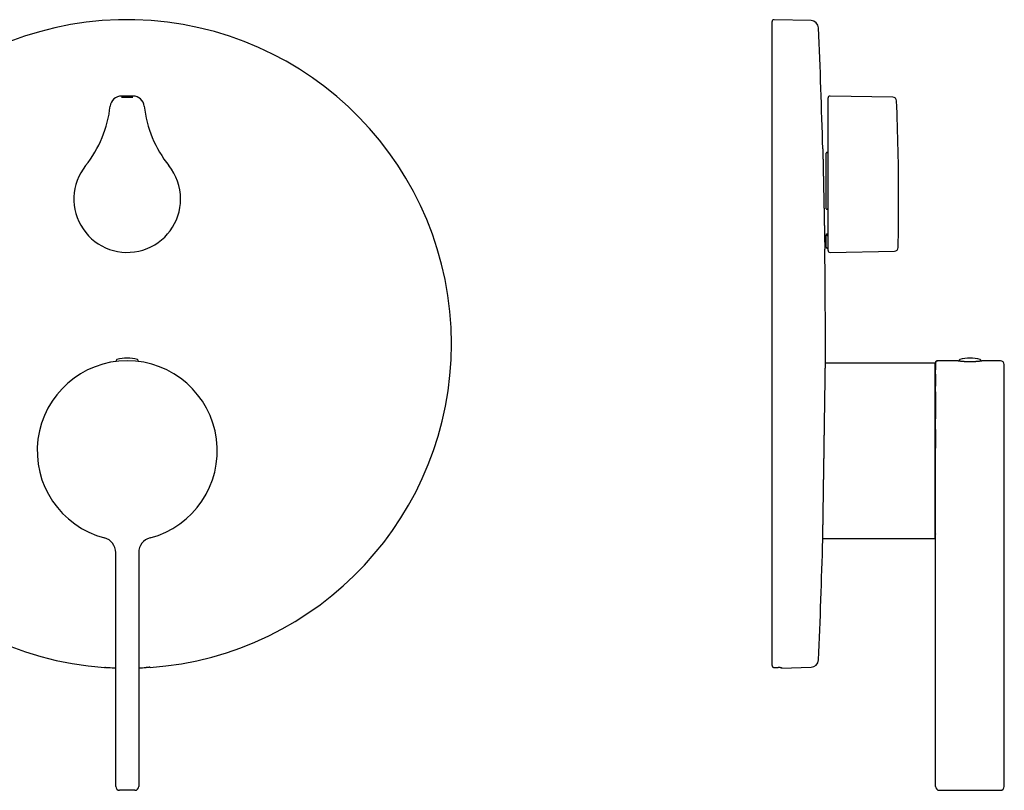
# Model space of a CAD drawing. Header units: millimetres. Extents: x 8 to 487, y 12 to 527.
# Tile 8 of 8: x 229 to 487, y 325 to 527. Entities that reach past the tile are written whole.
import ezdxf

# ---------------------------------------------------------------- set-up
doc = ezdxf.new("R2010")
doc.units = ezdxf.units.MM

msp = doc.modelspace()

# ---------------------------------------------------------------- linework, layer by layer
at = {"color": 7, "linetype": 'Continuous', "lineweight": 30}
for p, q in [((436.3, 526.75), (426.58, 527)), ((426.06, 357.71), (426.06, 526.5)), ((258.5, 506.99), (255.5, 506.99)), ((440.76, 504.27), (440.76, 506.49)), ((457.73, 506.7), (441.27, 506.99)), ((440.76, 488.45), (440.76, 504.27)), ((440.26, 477.46), (440.26, 492)), ((440.56, 492.21), (440.46, 492.21)), ((440.76, 466.51), (440.76, 488.45)), ((440.46, 477.36), (440.56, 477.36)), ((440.26, 470.74), (440.26, 470.54)), ((440.26, 467.35), (440.26, 470.54)), ((440.56, 470.43), (440.46, 470.43)), ((440.46, 467.15), (440.56, 467.15)), ((441.27, 466.01), (458.15, 466.3)), ((468.86, 437), (440.05, 437)), ((468.86, 414), (468.86, 437)), ((474.86, 437.6), (469.46, 437.6)), ((469.46, 437.6), (469.46, 437.6)), ((485.96, 437.6), (481.06, 437.6)), ((486.96, 392.14), (486.96, 436.6)), ((468.86, 391), (468.86, 414)), ((439.37, 391), (468.86, 391)), ((486.96, 387.3), (486.96, 392.14)), ((254, 326), (254, 387.3)), ((260, 387.3), (260, 326)), ((468.96, 326), (468.96, 387.3)), ((486.96, 326), (486.96, 387.3)), ((251.03, 357.21), (251.08, 357.23)), ((251.03, 357.21), (251.03, 357.21)), ((262.97, 357.21), (262.92, 357.23)), ((262.97, 357.21), (262.97, 357.21)), ((426.58, 357.21), (427.62, 357.23)), ((428.56, 357.05), (436.3, 357.25)), ((428.56, 357.19), (428.56, 357.05)), ((259, 325), (255, 325)), ((469.96, 325), (485.96, 325))]:
    msp.add_line(p, q, dxfattribs=at)
at = {"color": 7, "linetype": 'Continuous', "lineweight": 30, "flags": 128}
for points in [[(255.5, 506.7), (255.87, 506.7), (256.25, 506.7), (256.62, 506.7), (257, 506.7), (257.38, 506.7), (257.75, 506.7), (258.13, 506.7), (258.5, 506.7)], [(440.46, 470.85), (440.63, 470.85), (440.76, 470.85)]]:
    msp.add_lwpolyline(points, dxfattribs=at)
at = {"color": 7, "linetype": 'Continuous', "lineweight": 30}
for centre, radius, start, end in [((257, 442), 85, 0, 265.9699), ((426.56, 526.5), 0.5, 88.5, 180), ((436.25, 524.75), 2, 2.5093, 88.5), ((-1451.94, 442), 1892, 1.54917, 2.50927), ((255.5, 504), 2.99, 90, 173.8272), ((258.5, 504), 2.99, 6.1728, 90), ((441.26, 506.49), 0.5, 89, 180), ((457.71, 505.7), 1, 2.4594, 89), ((222.69, 507.55), 30.01, 321.237, 353.8272), ((291.31, 507.55), 30.01, 186.1728, 218.763), ((-140.74, 480), 600, 0, 2.45941), ((257, 480), 13.99, 141.237, 0), ((257, 480), 13.99, 0, 38.763), ((-140.74, 480), 600, 358.78555, 0), ((440.46, 467.35), 0.2, 180, 270), ((458.13, 467.3), 1, 271, 358.7854), ((-1451.94, 442), 1892, 0, 0.75256), ((440.56, 466.95), 0.2, 0, 90), ((441.26, 466.51), 0.5, 180, 271), ((257, 442), 85, 274.0301, 0), ((-1451.94, 442), 1892, 359.85764, 0), ((257, 414), 23.6, 284.6921, 255.308), ((254.39, 437.6), 0.3, 107.4416, 215.2286), ((257, 429.3), 9, 72.5584, 107.4416), ((259.61, 437.6), 0.3, 324.7714, 72.5584), ((475.36, 437.6), 0.3, 107.4416, 184.7093), ((477.96, 429.3), 9, 72.5584, 107.4416), ((480.57, 437.6), 0.3, 355.2835, 72.5584), ((485.96, 436.6), 1, 0, 90), ((469.06, 435.98), 0.2, 180, 239.8164), ((250, 387.3), 4, 0, 75.3077), ((264, 387.3), 4, 104.6918, 180), ((-1451.94, 442), 1892, 357.49073, 358.44629), ((469.06, 392.02), 0.2, 120.2059, 180), ((436.25, 359.25), 2, 271.5, 357.4907), ((257, 442), 84.95, 266.6797, 267.9761), ((257, 442), 84.95, 272.0239, 273.3203), ((255, 326), 1, 180, 270), ((259, 326), 1, 270, 0), ((469.96, 326), 1, 180, 270), ((485.96, 326), 1, 270, 0)]:
    msp.add_arc(centre, radius, start, end, dxfattribs=at)
for points, knots in [([(439.37, 493.15), (439.37, 493.15), (439.37, 493.15), (439.37, 493.15), (439.37, 493.14), (439.37, 493.13), (439.37, 493.11), (439.37, 493.09), (439.37, 493.06), (439.38, 493.03), (439.38, 492.99), (439.38, 492.94), (439.38, 492.89), (439.38, 492.83), (439.38, 492.76), (439.38, 492.68), (439.38, 492.6), (439.39, 492.5), (439.39, 492.41), (439.39, 492.32), (439.39, 492.23), (439.39, 492.13), (439.4, 492.03), (439.4, 491.93), (439.4, 491.82), (439.4, 491.7), (439.4, 491.57), (439.41, 491.44), (439.41, 491.3), (439.41, 491.15), (439.42, 490.98), (439.42, 490.81), (439.42, 490.63), (439.43, 490.45), (439.43, 490.27), (439.43, 490.1), (439.44, 489.94), (439.44, 489.77), (439.44, 489.6), (439.45, 489.43), (439.45, 489.24), (439.45, 489.05), (439.46, 488.86), (439.46, 488.65), (439.47, 488.44), (439.47, 488.21), (439.48, 487.97), (439.48, 487.72), (439.49, 487.47), (439.49, 487.22), (439.5, 486.98), (439.5, 486.74), (439.51, 486.53), (439.51, 486.31), (439.51, 486.09), (439.52, 485.86), (439.52, 485.63), (439.53, 485.39), (439.53, 485.14), (439.54, 484.89), (439.54, 484.62), (439.55, 484.35), (439.56, 484.06), (439.56, 483.76), (439.57, 483.47), (439.57, 483.17), (439.58, 482.89), (439.58, 482.63), (439.59, 482.38), (439.59, 482.13), (439.6, 481.88), (439.6, 481.63), (439.61, 481.35), (439.62, 481.04), (439.62, 480.69), (439.63, 480.35), (439.64, 480.04), (439.64, 479.77), (439.65, 479.55), (439.65, 479.32), (439.66, 479.06), (439.66, 478.78), (439.67, 478.46), (439.67, 478.14), (439.68, 477.86), (439.69, 477.6), (439.69, 477.37), (439.69, 477.15), (439.7, 476.89), (439.71, 476.6), (439.71, 476.28), (439.72, 475.96), (439.72, 475.68), (439.73, 475.43), (439.73, 475.22), (439.74, 475.01), (439.74, 474.77), (439.75, 474.51), (439.75, 474.22), (439.76, 473.94), (439.76, 473.68), (439.77, 473.45), (439.77, 473.25), (439.78, 473.06), (439.78, 472.83), (439.79, 472.58), (439.79, 472.31), (439.8, 472.05), (439.8, 471.81), (439.81, 471.61), (439.81, 471.43), (439.81, 471.26), (439.82, 471.07), (439.82, 470.86), (439.82, 470.64), (439.83, 470.41), (439.83, 470.22), (439.84, 470.05), (439.84, 469.9), (439.84, 469.75), (439.85, 469.59), (439.85, 469.41), (439.85, 469.21), (439.86, 469.03), (439.86, 468.86), (439.86, 468.71), (439.87, 468.57), (439.87, 468.44), (439.87, 468.31), (439.87, 468.17), (439.88, 468.04), (439.88, 467.92), (439.88, 467.8), (439.88, 467.69), (439.89, 467.59), (439.89, 467.5), (439.89, 467.43), (439.89, 467.36), (439.89, 467.29), (439.89, 467.23), (439.89, 467.17), (439.9, 467.11), (439.9, 467.06), (439.9, 467.02), (439.9, 466.97), (439.9, 466.94), (439.9, 466.9), (439.9, 466.88), (439.9, 466.86), (439.9, 466.85), (439.9, 466.85), (439.9, 466.85)], [0, 0, 0, 0, 0.000385, 0.006475, 0.012566, 0.018656, 0.024766, 0.030876, 0.036987, 0.043552, 0.050117, 0.056693, 0.063269, 0.070663, 0.078058, 0.085453, 0.092883, 0.100315, 0.107745, 0.113834, 0.119924, 0.126014, 0.132123, 0.138233, 0.144343, 0.150908, 0.157473, 0.16405, 0.170626, 0.178021, 0.185416, 0.192811, 0.200242, 0.207673, 0.215104, 0.221194, 0.227284, 0.233373, 0.239483, 0.245593, 0.251703, 0.25827, 0.264836, 0.271413, 0.277991, 0.285387, 0.292783, 0.300179, 0.307611, 0.315044, 0.322476, 0.328566, 0.334657, 0.340748, 0.346858, 0.352969, 0.35908, 0.365648, 0.372215, 0.378794, 0.385373, 0.39277, 0.400168, 0.407565, 0.414999, 0.422433, 0.429866, 0.435958, 0.44205, 0.448142, 0.454254, 0.460366, 0.466478, 0.474847, 0.483216, 0.491608, 0.5, 0.505492, 0.510984, 0.516482, 0.521981, 0.529692, 0.537404, 0.545134, 0.552863, 0.558459, 0.564055, 0.569658, 0.57526, 0.583289, 0.591317, 0.599366, 0.607415, 0.612907, 0.618399, 0.623897, 0.629395, 0.637107, 0.644819, 0.652548, 0.660278, 0.665874, 0.67147, 0.677072, 0.682675, 0.690704, 0.698732, 0.706781, 0.71483, 0.720322, 0.725813, 0.731311, 0.736809, 0.74452, 0.75223, 0.75996, 0.767689, 0.773284, 0.778879, 0.784481, 0.790083, 0.798111, 0.806139, 0.814187, 0.822236, 0.828802, 0.835369, 0.841947, 0.848525, 0.855921, 0.863318, 0.870715, 0.878147, 0.88558, 0.893013, 0.899104, 0.905196, 0.911287, 0.917398, 0.92351, 0.929621, 0.936186, 0.942752, 0.949329, 0.955905, 0.9633, 0.970696, 0.978091, 0.985522, 0.992954, 1, 1, 1, 1]), ([(440.46, 492.21), (440.45, 492.21), (440.43, 492.21), (440.39, 492.2), (440.36, 492.18), (440.34, 492.17), (440.34, 492.16), (440.33, 492.16), (440.32, 492.14), (440.3, 492.12), (440.29, 492.1), (440.28, 492.07), (440.27, 492.05), (440.26, 492.03), (440.26, 492.01), (440.26, 492)], [0, 0, 0, 0, 0.118927, 0.241562, 0.368343, 0.400788, 0.433524, 0.466555, 0.499887, 0.596719, 0.712264, 0.777141, 0.846723, 0.921009, 1, 1, 1, 1]), ([(440.56, 492.21), (440.58, 492.21), (440.6, 492.21), (440.62, 492.22), (440.65, 492.23), (440.67, 492.24), (440.69, 492.26), (440.71, 492.28), (440.73, 492.31), (440.75, 492.34), (440.76, 492.38), (440.76, 492.41), (440.76, 492.42)], [0, 0, 0, 0, 0.124049, 0.186567, 0.250267, 0.373129, 0.435937, 0.500452, 0.623245, 0.750054, 0.874201, 1, 1, 1, 1]), ([(440.26, 477.46), (440.26, 477.46), (440.26, 477.45), (440.27, 477.44), (440.28, 477.43), (440.28, 477.42), (440.29, 477.41), (440.3, 477.41), (440.3, 477.4), (440.31, 477.39), (440.33, 477.39), (440.35, 477.38), (440.39, 477.37), (440.43, 477.36), (440.45, 477.36), (440.46, 477.36)], [0, 0, 0, 0, 0.078856, 0.153038, 0.222547, 0.287382, 0.335894, 0.381417, 0.423956, 0.463515, 0.5001, 0.631377, 0.758183, 0.88091, 1, 1, 1, 1]), ([(440.76, 477.25), (440.76, 477.26), (440.76, 477.27), (440.75, 477.29), (440.73, 477.31), (440.71, 477.33), (440.68, 477.34), (440.64, 477.35), (440.6, 477.36), (440.58, 477.36), (440.56, 477.36)], [0, 0, 0, 0, 0.124366, 0.250115, 0.373868, 0.499808, 0.62382, 0.749455, 0.874403, 1, 1, 1, 1]), ([(440.26, 470.74), (440.26, 470.75), (440.26, 470.76), (440.27, 470.77), (440.28, 470.78), (440.28, 470.79), (440.29, 470.79), (440.3, 470.8), (440.3, 470.8), (440.31, 470.81), (440.31, 470.81), (440.33, 470.82), (440.35, 470.83), (440.38, 470.84), (440.42, 470.85), (440.45, 470.85), (440.46, 470.85)], [0, 0, 0, 0, 0.082689, 0.159607, 0.23076, 0.296154, 0.336562, 0.374414, 0.409714, 0.442464, 0.472668, 0.500329, 0.632955, 0.76015, 0.88234, 1, 1, 1, 1]), ([(440.46, 470.43), (440.45, 470.43), (440.43, 470.43), (440.39, 470.44), (440.36, 470.44), (440.34, 470.45), (440.34, 470.45), (440.33, 470.46), (440.32, 470.46), (440.3, 470.47), (440.29, 470.49), (440.28, 470.5), (440.27, 470.51), (440.26, 470.52), (440.26, 470.53), (440.26, 470.54)], [0, 0, 0, 0, 0.119, 0.24168, 0.368481, 0.400928, 0.433663, 0.466692, 0.500021, 0.596962, 0.712523, 0.777371, 0.8469, 0.92111, 1, 1, 1, 1]), ([(440.56, 470.43), (440.58, 470.43), (440.6, 470.43), (440.62, 470.43), (440.65, 470.42), (440.67, 470.41), (440.69, 470.41), (440.71, 470.4), (440.72, 470.39), (440.74, 470.38), (440.75, 470.36), (440.76, 470.35), (440.76, 470.33), (440.76, 470.32)], [0, 0, 0, 0, 0.1239898, 0.1863948, 0.2499277, 0.3730377, 0.435787, 0.5001235, 0.5819584, 0.6649231, 0.7503766, 0.8742405, 1, 1, 1, 1]), ([(439.37, 390.7), (439.37, 390.7), (439.37, 390.7), (439.37, 390.7), (439.37, 390.71), (439.37, 390.73), (439.37, 390.75), (439.37, 390.78), (439.37, 390.82), (439.37, 390.86), (439.37, 390.91), (439.37, 390.96), (439.37, 391.03), (439.37, 391.1), (439.38, 391.18), (439.38, 391.27), (439.38, 391.36), (439.38, 391.46), (439.38, 391.56), (439.38, 391.67), (439.38, 391.78), (439.39, 391.9), (439.39, 392.02), (439.39, 392.16), (439.39, 392.29), (439.39, 392.44), (439.4, 392.58), (439.4, 392.73), (439.4, 392.89), (439.4, 393.06), (439.41, 393.24), (439.41, 393.42), (439.41, 393.62), (439.41, 393.82), (439.42, 394.02), (439.42, 394.24), (439.42, 394.46), (439.43, 394.68), (439.43, 394.9), (439.43, 395.13), (439.44, 395.35), (439.44, 395.59), (439.44, 395.83), (439.45, 396.07), (439.45, 396.32), (439.46, 396.57), (439.46, 396.83), (439.46, 397.09), (439.47, 397.35), (439.47, 397.63), (439.48, 397.95), (439.48, 398.28), (439.49, 398.63), (439.49, 398.98), (439.5, 399.34), (439.5, 399.71), (439.51, 400.08), (439.51, 400.46), (439.52, 400.84), (439.52, 401.24), (439.53, 401.64), (439.54, 402.04), (439.54, 402.46), (439.55, 402.87), (439.56, 403.3), (439.56, 403.72), (439.57, 404.16), (439.57, 404.59), (439.58, 405.03), (439.59, 405.48), (439.59, 405.93), (439.6, 406.39), (439.61, 406.85), (439.61, 407.26), (439.62, 407.63), (439.62, 407.94), (439.63, 408.26), (439.63, 408.58), (439.64, 408.89), (439.64, 409.22), (439.65, 409.55), (439.65, 409.88), (439.66, 410.22), (439.66, 410.55), (439.67, 410.89), (439.67, 411.27), (439.68, 411.68), (439.69, 412.15), (439.69, 412.61), (439.7, 413.07), (439.71, 413.54), (439.71, 414.01), (439.72, 414.48), (439.73, 414.96), (439.73, 415.44), (439.74, 415.92), (439.75, 416.4), (439.76, 416.88), (439.76, 417.36), (439.77, 417.81), (439.78, 418.23), (439.78, 418.63), (439.79, 419.02), (439.79, 419.4), (439.8, 419.79), (439.8, 420.18), (439.81, 420.57), (439.82, 420.95), (439.82, 421.33), (439.83, 421.74), (439.83, 422.17), (439.84, 422.61), (439.85, 423.06), (439.85, 423.5), (439.86, 423.94), (439.87, 424.38), (439.87, 424.81), (439.88, 425.19), (439.88, 425.52), (439.89, 425.8), (439.89, 426.08), (439.9, 426.36), (439.9, 426.64), (439.9, 426.92), (439.91, 427.19), (439.91, 427.47), (439.92, 427.75), (439.92, 428.02), (439.92, 428.29), (439.93, 428.59), (439.93, 428.93), (439.94, 429.3), (439.95, 429.65), (439.95, 430.01), (439.96, 430.36), (439.96, 430.7), (439.97, 431.03), (439.97, 431.32), (439.97, 431.58), (439.98, 431.79), (439.98, 432.01), (439.98, 432.22), (439.99, 432.42), (439.99, 432.62), (439.99, 432.82), (439.99, 433.02), (440, 433.21), (440, 433.4), (440, 433.58), (440.01, 433.77), (440.01, 433.97), (440.01, 434.18), (440.02, 434.38), (440.02, 434.57), (440.02, 434.76), (440.02, 434.94), (440.03, 435.12), (440.03, 435.29), (440.03, 435.44), (440.03, 435.59), (440.04, 435.73), (440.04, 435.87), (440.04, 436), (440.04, 436.12), (440.04, 436.24), (440.04, 436.35), (440.05, 436.46), (440.05, 436.56), (440.05, 436.65), (440.05, 436.74), (440.05, 436.82), (440.05, 436.9), (440.05, 436.97), (440.05, 437.04), (440.06, 437.1), (440.06, 437.15), (440.06, 437.19), (440.06, 437.23), (440.06, 437.26), (440.06, 437.28), (440.06, 437.29), (440.06, 437.3), (440.06, 437.3), (440.06, 437.3)], [0, 0, 0, 0, 0.000512, 0.0058, 0.011089, 0.016377, 0.021521, 0.026665, 0.031815, 0.036965, 0.042523, 0.048081, 0.05364, 0.059197, 0.064782, 0.070368, 0.075954, 0.081539, 0.086803, 0.092068, 0.097333, 0.102597, 0.107885, 0.113173, 0.118461, 0.123748, 0.128893, 0.134037, 0.139186, 0.144336, 0.149894, 0.155452, 0.161011, 0.166568, 0.172153, 0.177739, 0.183325, 0.18891, 0.194175, 0.19944, 0.204705, 0.209969, 0.215257, 0.220545, 0.225834, 0.231121, 0.236265, 0.24141, 0.246559, 0.251709, 0.258045, 0.264381, 0.270718, 0.277054, 0.28343, 0.289808, 0.296185, 0.302561, 0.309037, 0.315513, 0.322, 0.328487, 0.335007, 0.341526, 0.348057, 0.354587, 0.36115, 0.367712, 0.374286, 0.38086, 0.387468, 0.394075, 0.400694, 0.407313, 0.411784, 0.416255, 0.420726, 0.425204, 0.429683, 0.434162, 0.438795, 0.443429, 0.448063, 0.452705, 0.457348, 0.461991, 0.468314, 0.474638, 0.480961, 0.487307, 0.493654, 0.5, 0.506562, 0.513125, 0.519699, 0.526272, 0.53288, 0.539488, 0.546107, 0.552726, 0.558172, 0.56362, 0.569069, 0.574516, 0.579963, 0.58545, 0.590938, 0.596427, 0.601915, 0.607402, 0.613965, 0.620527, 0.627101, 0.633675, 0.640282, 0.64689, 0.653509, 0.660128, 0.664599, 0.66907, 0.67354, 0.678019, 0.682498, 0.686976, 0.69161, 0.696244, 0.700877, 0.70552, 0.710163, 0.714805, 0.721367, 0.727929, 0.734503, 0.741076, 0.747683, 0.754291, 0.760909, 0.767528, 0.772063, 0.776599, 0.781134, 0.785677, 0.790221, 0.794764, 0.799333, 0.803902, 0.808471, 0.813048, 0.817625, 0.822203, 0.827761, 0.83332, 0.838879, 0.844438, 0.850024, 0.85561, 0.861197, 0.866782, 0.872048, 0.877313, 0.882579, 0.887844, 0.893132, 0.898421, 0.90371, 0.908999, 0.914144, 0.919288, 0.924439, 0.929589, 0.935269, 0.940949, 0.946629, 0.952325, 0.958022, 0.963718, 0.969275, 0.974834, 0.980392, 0.98595, 0.991535, 0.997121, 1, 1, 1, 1]), ([(469.46, 437.6), (469.44, 437.6), (469.4, 437.6), (469.35, 437.59), (469.3, 437.57), (469.26, 437.55), (469.22, 437.53), (469.19, 437.51), (469.16, 437.49), (469.13, 437.47), (469.09, 437.43), (469.06, 437.39), (469.03, 437.35), (469.02, 437.32), (469, 437.29), (468.99, 437.27), (468.99, 437.26), (468.99, 437.24), (468.98, 437.23), (468.98, 437.22), (468.98, 437.21), (468.98, 437.21), (468.97, 437.19), (468.97, 437.18), (468.97, 437.17), (468.97, 437.15), (468.97, 437.14), (468.97, 437.13), (468.96, 437.12)], [0, 0, 0, 0, 0.061131, 0.117644, 0.16954, 0.216822, 0.259492, 0.297549, 0.330991, 0.359977, 0.416669, 0.475566, 0.516067, 0.55703, 0.591673, 0.612129, 0.627847, 0.638947, 0.648994, 0.660624, 0.674695, 0.691695, 0.711899, 0.751262, 0.7996, 0.857104, 0.923882, 1, 1, 1, 1]), ([(468.96, 437.1), (468.97, 437.17), (468.99, 437.3), (469.1, 437.46), (469.27, 437.58), (469.4, 437.59), (469.46, 437.6)], [0, 0, 0, 0, 0.249992, 0.5, 0.750008, 1, 1, 1, 1]), ([(468.96, 435.25), (468.96, 435.28), (468.96, 435.36), (468.96, 435.48), (468.96, 435.62), (468.96, 435.75), (468.96, 435.87), (468.96, 435.98), (468.96, 436.09), (468.96, 436.19), (468.96, 436.29), (468.96, 436.37), (468.96, 436.45), (468.96, 436.53), (468.96, 436.6), (468.96, 436.67), (468.96, 436.74), (468.96, 436.8), (468.96, 436.85), (468.96, 436.9), (468.96, 436.94), (468.96, 436.98), (468.96, 437.01), (468.96, 437.04), (468.96, 437.07), (468.96, 437.09), (468.96, 437.1), (468.96, 437.1), (468.96, 437.1)], [0, 0, 0, 0, 0.021062, 0.062903, 0.104121, 0.144719, 0.184702, 0.224077, 0.262855, 0.301045, 0.338662, 0.375063, 0.410944, 0.446321, 0.481213, 0.520301, 0.55882, 0.596802, 0.634282, 0.671296, 0.70788, 0.744074, 0.779918, 0.824548, 0.868778, 0.9127, 0.956408, 1, 1, 1, 1]), ([(468.96, 437), (468.96, 436.99), (468.96, 436.98), (468.96, 436.96), (468.96, 436.94), (468.96, 436.92), (468.96, 436.89), (468.96, 436.87), (468.96, 436.85), (468.96, 436.83), (468.96, 436.82), (468.96, 436.8), (468.96, 436.78), (468.96, 436.76), (468.96, 436.73), (468.96, 436.68), (468.96, 436.61), (468.96, 436.53), (468.96, 436.46), (468.96, 436.38), (468.96, 436.3), (468.96, 436.24), (468.96, 436.19), (468.96, 436.16), (468.96, 436.13), (468.96, 436.1), (468.96, 436.06), (468.96, 436.02), (468.96, 435.98), (468.96, 435.94), (468.96, 435.89), (468.96, 435.83), (468.96, 435.78), (468.96, 435.71), (468.96, 435.65), (468.96, 435.58), (468.96, 435.51), (468.96, 435.43), (468.96, 435.35), (468.96, 435.29), (468.96, 435.25), (468.96, 435.24)], [0, 0, 0, 0, 0.029906, 0.058573, 0.085984, 0.112124, 0.136974, 0.160513, 0.178075, 0.194805, 0.21083, 0.226727, 0.242561, 0.258331, 0.274038, 0.322707, 0.370733, 0.418094, 0.464823, 0.508654, 0.551894, 0.594511, 0.608716, 0.622845, 0.63749, 0.65324, 0.670113, 0.688122, 0.707288, 0.727628, 0.749162, 0.771912, 0.7959, 0.82115, 0.847686, 0.875534, 0.902238, 0.930089, 0.959109, 0.989321, 1, 1, 1, 1]), ([(474.86, 437.6), (474.86, 437.6), (474.86, 437.6), (474.87, 437.6), (474.87, 437.6), (474.88, 437.6), (474.89, 437.6), (474.91, 437.59), (474.93, 437.59), (474.96, 437.59), (475, 437.58), (475.04, 437.58), (475.08, 437.57), (475.13, 437.57), (475.19, 437.56), (475.25, 437.55), (475.31, 437.55), (475.37, 437.54), (475.44, 437.53), (475.5, 437.52), (475.57, 437.52), (475.64, 437.51), (475.7, 437.5), (475.77, 437.5), (475.83, 437.49), (475.92, 437.48), (476.03, 437.48), (476.16, 437.46), (476.29, 437.46), (476.42, 437.45), (476.54, 437.44), (476.66, 437.43), (476.79, 437.42), (476.94, 437.42), (477.1, 437.41), (477.25, 437.41), (477.39, 437.4), (477.53, 437.4), (477.66, 437.4), (477.79, 437.4), (477.92, 437.4), (478.03, 437.4), (478.15, 437.4), (478.26, 437.4), (478.36, 437.4), (478.47, 437.4), (478.56, 437.4), (478.65, 437.41), (478.74, 437.41), (478.83, 437.41), (478.94, 437.42), (479.05, 437.42), (479.15, 437.43), (479.25, 437.43), (479.35, 437.44), (479.44, 437.44), (479.53, 437.45), (479.6, 437.45), (479.68, 437.46), (479.76, 437.46), (479.85, 437.47), (479.94, 437.48), (480.03, 437.49), (480.11, 437.49), (480.19, 437.5), (480.26, 437.51), (480.32, 437.51), (480.38, 437.52), (480.44, 437.53), (480.49, 437.53), (480.54, 437.54), (480.59, 437.54), (480.64, 437.55), (480.69, 437.55), (480.74, 437.56), (480.79, 437.57), (480.84, 437.57), (480.87, 437.58), (480.91, 437.58), (480.94, 437.58), (480.97, 437.59), (480.99, 437.59), (481.01, 437.59), (481.02, 437.59), (481.04, 437.6), (481.05, 437.6), (481.06, 437.6), (481.06, 437.6), (481.06, 437.6), (481.06, 437.6)], [0, 0, 0, 0, 0.006022, 0.017286, 0.026545, 0.035805, 0.045097, 0.054389, 0.067513, 0.080659, 0.09391, 0.107161, 0.120506, 0.13385, 0.147303, 0.160779, 0.173139, 0.185516, 0.196738, 0.20796, 0.219238, 0.230516, 0.239786, 0.249055, 0.258356, 0.267657, 0.285862, 0.30252, 0.319224, 0.333577, 0.34796, 0.361611, 0.375287, 0.393463, 0.410097, 0.426777, 0.441112, 0.455476, 0.469111, 0.482772, 0.495102, 0.507451, 0.518648, 0.529846, 0.5411, 0.552354, 0.561606, 0.570857, 0.58014, 0.589424, 0.601731, 0.614058, 0.625233, 0.636409, 0.64764, 0.658871, 0.668102, 0.677333, 0.686596, 0.695858, 0.70825, 0.720662, 0.731914, 0.743167, 0.754475, 0.765784, 0.775079, 0.784374, 0.793701, 0.803028, 0.812485, 0.821942, 0.831432, 0.840922, 0.853262, 0.865621, 0.876826, 0.888031, 0.899292, 0.910553, 0.91981, 0.929067, 0.938355, 0.947644, 0.959984, 0.972344, 0.983551, 0.994758, 1, 1, 1, 1]), ([(468.96, 419.54), (468.96, 419.7), (468.96, 420.01), (468.96, 420.47), (468.96, 420.93), (468.96, 421.39), (468.96, 421.85), (468.96, 422.3), (468.96, 422.73), (468.96, 423.15), (468.96, 423.55), (468.96, 423.94), (468.96, 424.33), (468.96, 424.72), (468.96, 425.1), (468.96, 425.48), (468.96, 425.85), (468.96, 426.22), (468.96, 426.58), (468.96, 426.94), (468.96, 427.29), (468.96, 427.62), (468.96, 427.94), (468.96, 428.26), (468.96, 428.57), (468.96, 428.88), (468.96, 429.19), (468.96, 429.5), (468.96, 429.8), (468.96, 430.1), (468.96, 430.39), (468.96, 430.67), (468.96, 430.94), (468.96, 431.19), (468.96, 431.44), (468.96, 431.68), (468.96, 431.93), (468.96, 432.18), (468.96, 432.43), (468.96, 432.67), (468.96, 432.9), (468.96, 433.13), (468.96, 433.35), (468.96, 433.56), (468.96, 433.76), (468.96, 433.96), (468.96, 434.16), (468.96, 434.34), (468.96, 434.52), (468.96, 434.69), (468.96, 434.86), (468.96, 435.02), (468.96, 435.14), (468.96, 435.22), (468.96, 435.24)], [0, 0, 0, 0, 0.022634, 0.045243, 0.067825, 0.090378, 0.112899, 0.135385, 0.157833, 0.178375, 0.198881, 0.219348, 0.239773, 0.260154, 0.280489, 0.300774, 0.321006, 0.341183, 0.361302, 0.381359, 0.401351, 0.420138, 0.438861, 0.457518, 0.476104, 0.494618, 0.514169, 0.533631, 0.552998, 0.572266, 0.591429, 0.610484, 0.628345, 0.646101, 0.663747, 0.68128, 0.698696, 0.717991, 0.73713, 0.756108, 0.774922, 0.793566, 0.812036, 0.830328, 0.848437, 0.867013, 0.885384, 0.903546, 0.921494, 0.939226, 0.956737, 0.974026, 0.992785, 1, 1, 1, 1]), ([(468.96, 434.12), (468.96, 434.09), (468.96, 434.02), (468.96, 433.92), (468.96, 433.81), (468.96, 433.71), (468.96, 433.6), (468.96, 433.5), (468.96, 433.41), (468.96, 433.32), (468.96, 433.24), (468.96, 433.16), (468.96, 433.09), (468.96, 433.03), (468.96, 432.97), (468.96, 432.91), (468.96, 432.83), (468.96, 432.75), (468.96, 432.65), (468.96, 432.55), (468.96, 432.44), (468.96, 432.33), (468.96, 432.21), (468.96, 432.08), (468.96, 431.94), (468.96, 431.81), (468.96, 431.67), (468.96, 431.53), (468.96, 431.38), (468.96, 431.23), (468.96, 431.09), (468.96, 431), (468.96, 430.96)], [0, 0, 0, 0, 0.034929, 0.075953, 0.115628, 0.153922, 0.190807, 0.226255, 0.260239, 0.288914, 0.316421, 0.342745, 0.367872, 0.386766, 0.40581, 0.425827, 0.446824, 0.475501, 0.505849, 0.537883, 0.57162, 0.607075, 0.643585, 0.681784, 0.721689, 0.763314, 0.801947, 0.841976, 0.883413, 0.926268, 0.970552, 1, 1, 1, 1]), ([(468.96, 429.49), (468.96, 429.49), (468.96, 429.44), (468.96, 429.36), (468.96, 429.23), (468.96, 429.11), (468.96, 429), (468.96, 428.89), (468.96, 428.79), (468.96, 428.69), (468.96, 428.6), (468.96, 428.51), (468.96, 428.43), (468.96, 428.35), (468.96, 428.28), (468.96, 428.21), (468.96, 428.15), (468.96, 428.09), (468.96, 428.04), (468.96, 427.99), (468.96, 427.93), (468.96, 427.87), (468.96, 427.8), (468.96, 427.73), (468.96, 427.65), (468.96, 427.56), (468.96, 427.46), (468.96, 427.36), (468.96, 427.25), (468.96, 427.13), (468.96, 427), (468.96, 426.87), (468.96, 426.73), (468.96, 426.59), (468.96, 426.43), (468.96, 426.27), (468.96, 426.1), (468.96, 425.92), (468.96, 425.73), (468.96, 425.53), (468.96, 425.32), (468.96, 425.1), (468.96, 424.87), (468.96, 424.63), (468.96, 424.39), (468.96, 424.13), (468.96, 423.87), (468.96, 423.59), (468.96, 423.31), (468.96, 423.03), (468.96, 422.75), (468.96, 422.52), (468.96, 422.4), (468.96, 422.37)], [0, 0, 0, 0, 0.001981, 0.022496, 0.042164, 0.060979, 0.078623, 0.095436, 0.111411, 0.126546, 0.141119, 0.154809, 0.167613, 0.179527, 0.190549, 0.200676, 0.209906, 0.218236, 0.225719, 0.233469, 0.241931, 0.251106, 0.260995, 0.271601, 0.284095, 0.29746, 0.311698, 0.326811, 0.342801, 0.359886, 0.377875, 0.396771, 0.416577, 0.437296, 0.45893, 0.481483, 0.504956, 0.530537, 0.557134, 0.584752, 0.613391, 0.643056, 0.673749, 0.705472, 0.738228, 0.772019, 0.806847, 0.842714, 0.879623, 0.915377, 0.952058, 0.989669, 1, 1, 1, 1]), ([(468.96, 419.54), (468.96, 419.51), (468.96, 419.44), (468.96, 419.33), (468.96, 419.22), (468.96, 419.1), (468.96, 418.96), (468.96, 418.82), (468.96, 418.67), (468.96, 418.52), (468.96, 418.37), (468.96, 418.21), (468.96, 418.04), (468.96, 417.86), (468.96, 417.67), (468.96, 417.46), (468.96, 417.24), (468.96, 417.01), (468.96, 416.78), (468.96, 416.53), (468.96, 416.27), (468.96, 416.01), (468.96, 415.75), (468.96, 415.49), (468.96, 415.22), (468.96, 414.95), (468.96, 414.76), (468.96, 414.67)], [0, 0, 0, 0, 0.0204676, 0.0427516, 0.0668537, 0.0927758, 0.1205195, 0.1500863, 0.1814776, 0.2118566, 0.2437704, 0.2772198, 0.3122053, 0.3487274, 0.3867864, 0.4300585, 0.4751598, 0.5220904, 0.5708497, 0.6214371, 0.6738516, 0.7280919, 0.7794147, 0.8322688, 0.8866525, 0.9425637, 1, 1, 1, 1]), ([(468.96, 391.66), (468.96, 391.69), (468.96, 391.77), (468.96, 391.89), (468.96, 392.03), (468.96, 392.17), (468.96, 392.32), (468.96, 392.48), (468.96, 392.64), (468.96, 392.81), (468.96, 392.99), (468.96, 393.17), (468.96, 393.37), (468.96, 393.57), (468.96, 393.78), (468.96, 394.01), (468.96, 394.24), (468.96, 394.48), (468.96, 394.72), (468.96, 394.98), (468.96, 395.24), (468.96, 395.5), (468.96, 395.75), (468.96, 396), (468.96, 396.25), (468.96, 396.51), (468.96, 396.77), (468.96, 397.04), (468.96, 397.31), (468.96, 397.57), (468.96, 397.85), (468.96, 398.13), (468.96, 398.42), (468.96, 398.74), (468.96, 399.07), (468.96, 399.41), (468.96, 399.75), (468.96, 400.1), (468.96, 400.46), (468.96, 400.83), (468.96, 401.2), (468.96, 401.59), (468.96, 401.98), (468.96, 402.39), (468.96, 402.8), (468.96, 403.21), (468.96, 403.63), (468.96, 404.04), (468.96, 404.45), (468.96, 404.85), (468.96, 405.25), (468.96, 405.66), (468.96, 406.07), (468.96, 406.48), (468.96, 406.9), (468.96, 407.32), (468.96, 407.74), (468.96, 408.17), (468.96, 408.6), (468.96, 409.02), (468.96, 409.44), (468.96, 409.85), (468.96, 410.26), (468.96, 410.68), (468.96, 411.1), (468.96, 411.53), (468.96, 411.98), (468.96, 412.42), (468.96, 412.86), (468.96, 413.31), (468.96, 413.74), (468.96, 414.17), (468.96, 414.59), (468.96, 415.01), (468.96, 415.43), (468.96, 415.85), (468.96, 416.27), (468.96, 416.69), (468.96, 417.1), (468.96, 417.52), (468.96, 417.93), (468.96, 418.34), (468.96, 418.74), (468.96, 419.12), (468.96, 419.37), (468.96, 419.49)], [0, 0, 0, 0, 0.0122422, 0.02455, 0.0369275, 0.0493789, 0.0619079, 0.0745179, 0.0864845, 0.0985283, 0.1106517, 0.1228565, 0.1351447, 0.1475178, 0.1599772, 0.172524, 0.1851592, 0.1978831, 0.2104662, 0.2231348, 0.2358884, 0.2487265, 0.2596851, 0.2707033, 0.2817804, 0.2929157, 0.3041082, 0.3153569, 0.3260132, 0.3367174, 0.3474683, 0.3582646, 0.3691052, 0.3812545, 0.3934555, 0.4057063, 0.4180054, 0.4303509, 0.4427412, 0.4551747, 0.4676497, 0.4806246, 0.4936406, 0.506696, 0.519789, 0.532918, 0.5460812, 0.5592769, 0.5714002, 0.5835481, 0.5957194, 0.6079127, 0.6201268, 0.6323604, 0.6446123, 0.6568811, 0.6691659, 0.6814655, 0.693779, 0.7061052, 0.7177379, 0.7293802, 0.7410313, 0.7526904, 0.7643567, 0.776737, 0.7891236, 0.8015155, 0.8139118, 0.8263115, 0.8387138, 0.8504089, 0.8621047, 0.8738004, 0.8854952, 0.8971883, 0.908879, 0.9205665, 0.93225, 0.9439286, 0.9556016, 0.9670599, 0.9785111, 0.9899545, 1, 1, 1, 1]), ([(468.96, 389.93), (468.96, 389.98), (468.96, 390.07), (468.96, 390.2), (468.96, 390.32), (468.96, 390.44), (468.96, 390.57), (468.96, 390.69), (468.96, 390.8), (468.96, 390.91), (468.96, 391.01), (468.96, 391.1), (468.96, 391.19), (468.96, 391.27), (468.96, 391.35), (468.96, 391.43), (468.96, 391.49), (468.96, 391.55), (468.96, 391.61), (468.96, 391.64), (468.96, 391.66)], [0, 0, 0, 0, 0.052342, 0.104604, 0.156759, 0.208776, 0.267675, 0.3263, 0.384598, 0.442514, 0.49999, 0.556974, 0.613413, 0.669211, 0.726915, 0.783753, 0.839599, 0.894366, 0.947882, 1, 1, 1, 1]), ([(468.96, 388.87), (468.96, 388.92), (468.96, 389.03), (468.96, 389.19), (468.96, 389.35), (468.96, 389.5), (468.96, 389.65), (468.96, 389.79), (468.96, 389.87), (468.96, 389.91)], [0, 0, 0, 0, 0.145102, 0.290768, 0.436888, 0.583345, 0.730017, 0.876781, 1, 1, 1, 1]), ([(468.96, 387.3), (468.96, 387.36), (468.96, 387.48), (468.96, 387.65), (468.96, 387.83), (468.96, 388.01), (468.96, 388.19), (468.96, 388.37), (468.96, 388.54), (468.96, 388.7), (468.96, 388.8), (468.96, 388.85)], [0, 0, 0, 0, 0.109649, 0.220976, 0.333857, 0.448137, 0.563664, 0.680319, 0.791237, 0.902934, 1, 1, 1, 1]), ([(251.08, 357.23), (251.08, 357.23), (251.09, 357.24), (251.1, 357.24), (251.12, 357.24), (251.15, 357.24), (251.19, 357.24), (251.23, 357.24), (251.28, 357.23), (251.33, 357.23), (251.39, 357.23), (251.45, 357.23), (251.52, 357.22), (251.59, 357.22), (251.67, 357.22), (251.75, 357.21), (251.83, 357.21), (251.91, 357.2), (251.99, 357.2), (252.05, 357.2), (252.08, 357.19)], [0, 0, 0, 0, 0.055277, 0.110751, 0.166225, 0.221501, 0.276777, 0.332251, 0.387725, 0.443001, 0.498294, 0.553783, 0.609273, 0.664567, 0.719959, 0.775548, 0.831138, 0.886531, 0.943265, 1, 1, 1, 1]), ([(262.92, 357.23), (262.92, 357.23), (262.91, 357.24), (262.9, 357.24), (262.88, 357.24), (262.85, 357.24), (262.81, 357.24), (262.77, 357.24), (262.72, 357.23), (262.67, 357.23), (262.61, 357.23), (262.55, 357.23), (262.48, 357.22), (262.41, 357.22), (262.33, 357.22), (262.25, 357.21), (262.17, 357.21), (262.09, 357.2), (262.01, 357.2), (261.95, 357.2), (261.92, 357.19)], [0, 0, 0, 0, 0.055277, 0.110751, 0.166225, 0.221501, 0.276777, 0.332251, 0.387725, 0.443001, 0.498294, 0.553783, 0.609273, 0.664567, 0.719959, 0.775548, 0.831138, 0.886531, 0.943265, 1, 1, 1, 1]), ([(426.06, 357.71), (426.06, 357.69), (426.07, 357.65), (426.08, 357.59), (426.1, 357.52), (426.13, 357.47), (426.16, 357.41), (426.2, 357.36), (426.25, 357.32), (426.31, 357.28), (426.37, 357.25), (426.44, 357.23), (426.51, 357.21), (426.55, 357.21), (426.58, 357.21)], [0, 0, 0, 0, 0.08, 0.160001, 0.240003, 0.320004, 0.400005, 0.480008, 0.56001, 0.647999, 0.735989, 0.823978, 0.911967, 1, 1, 1, 1]), ([(427.62, 357.23), (427.64, 357.23), (427.7, 357.24), (427.78, 357.24), (427.86, 357.24), (427.94, 357.24), (428.02, 357.24), (428.09, 357.24), (428.16, 357.23), (428.23, 357.23), (428.29, 357.23), (428.34, 357.23), (428.39, 357.22), (428.44, 357.22), (428.48, 357.22), (428.51, 357.21), (428.53, 357.21), (428.55, 357.2), (428.56, 357.2), (428.56, 357.2), (428.56, 357.19)], [0, 0, 0, 0, 0.055277, 0.110751, 0.166225, 0.221501, 0.276777, 0.332251, 0.387725, 0.443001, 0.498294, 0.553783, 0.609273, 0.664567, 0.719959, 0.775548, 0.831138, 0.886531, 0.943265, 1, 1, 1, 1])]:
    msp.add_open_spline(points, degree=3, knots=knots, dxfattribs=at)

doc.saveas('drawing.dxf')
